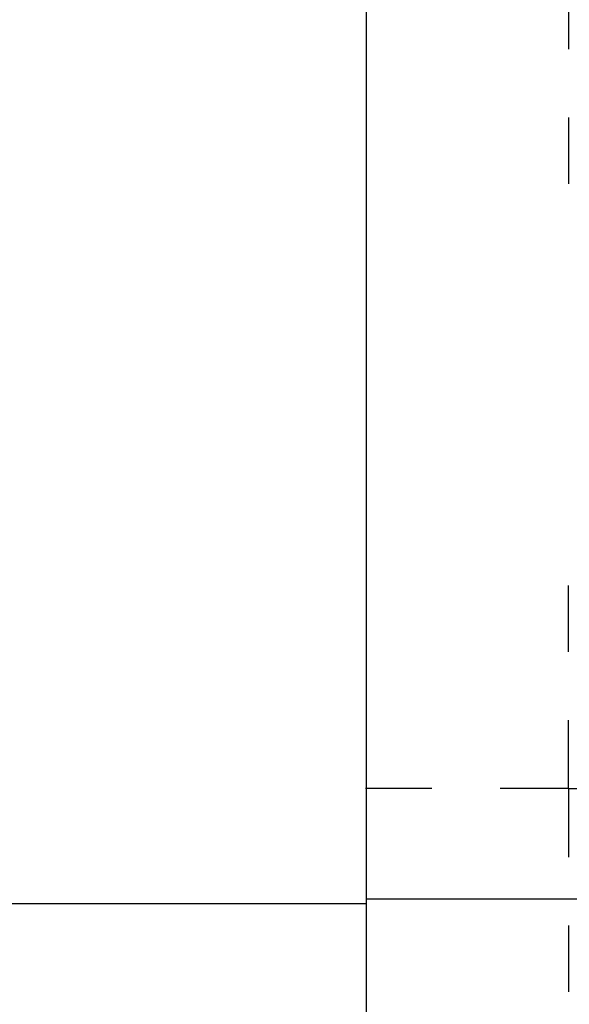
# Model space of a CAD drawing. Extents: x 9.3 to 31.1, y 5.1 to 19.6.
# Tile 75 of 132: x 18.061 to 18.462, y 15.929 to 16.648. Entities that reach past the tile are written whole.
import ezdxf

# ---------------------------------------------------------------- set-up
doc = ezdxf.new("R2010")
doc.units = 0
doc.layers.get('0').update_dxf_attribs({"linetype": 'CONTINUOUS'})

# ---------------------------------------------------------------- blocks, each defined once
blk = doc.blocks.new('SW_CENTERMARKSYMBOL_15')
at = {"color": 0, "linetype": 'CONTINUOUS'}
for p, q in [((0, 0.1), (0, 0.14843)), ((0, 0), (0, 0.05)), ((-0.1, 0), (-0.14843, 0)), ((0, 0), (-0.05, 0)), ((0, 0), (0, -0.05)), ((0, 0), (0.05, 0)), ((0.1, 0), (0.14843, 0)), ((0, -0.1), (0, -0.14843))]:
    blk.add_line(p, q, dxfattribs=at)
blk = doc.blocks.new('SW_CENTERMARKSYMBOL_18')
at = {"color": 0, "linetype": 'CONTINUOUS'}
for p, q in [((0, 0.1), (0, 0.14843)), ((0, 0), (0, 0.05)), ((-0.1, 0), (-0.14843, 0)), ((0, 0), (-0.05, 0)), ((0, 0), (0, -0.05)), ((0, 0), (0.05, 0)), ((0.1, 0), (0.14843, 0)), ((0, -0.1), (0, -0.14843))]:
    blk.add_line(p, q, dxfattribs=at)

msp = doc.modelspace()

# ---------------------------------------------------------------- linework, layer by layer
at = {"color": 7, "linetype": 'CONTINUOUS'}
for p, q in [((18.31375, 16.75798), (18.31375, 16.00557)), ((18.31375, 16.00557), (18.65824, 16.00557)), ((18.31375, 16.00557), (18.31375, 15.555)), ((17.45155, 16.00228), (18.31375, 16.00228))]:
    msp.add_line(p, q, dxfattribs=at)

# ---------------------------------------------------------------- block references
for name, p in [('SW_CENTERMARKSYMBOL_18', (18.46174, 16.67677)), ('SW_CENTERMARKSYMBOL_15', (18.46174, 16.08622))]:
    msp.add_blockref(name, p, dxfattribs=at)

doc.saveas('drawing.dxf')
